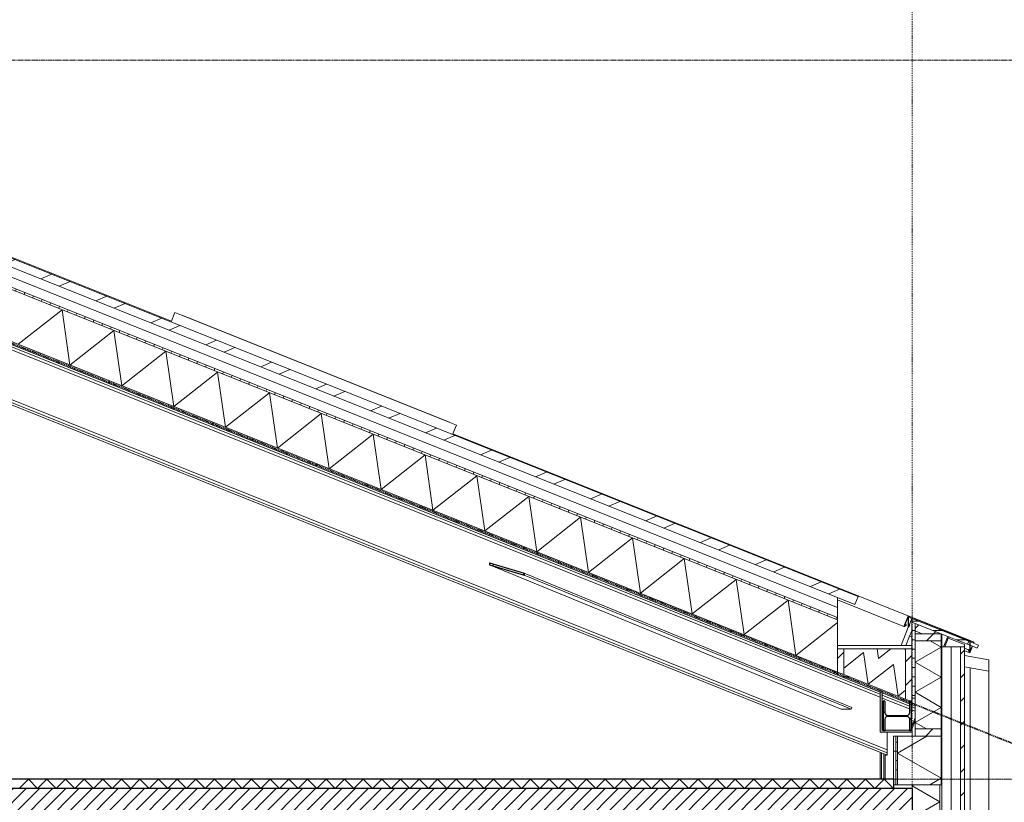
# Model space of a CAD drawing. Extents: x 0 to 92550, y 0 to 59400.
# Tile 32 of 37: x 38442 to 43735, y 45326 to 49534. Entities that reach past the tile are written whole.
import ezdxf
from ezdxf.xclip import XClip

# ---------------------------------------------------------------- set-up
doc = ezdxf.new("R2010")
doc.units = 0
doc.header["$MEASUREMENT"] = 0
doc.header["$XCLIPFRAME"] = 0
for name, pattern in [('Streep-punt fijn', [1251.000023, 626.000023, -312.5, 0, -312.5]), ('Streep-streepje', [1300, 1000, -100, 100, -100]), ('Streeplijn grof', [937.5, 625, -312.5]), ('Streeplijn ultragrof', [750, 500, -250])]:
    doc.linetypes.add(name, pattern=pattern)
for name, color, linetype in [('ZZ 21 Buitenwand spouwblad hsb', 7, 'Continuous'), ('ZZ 21 Buitenwand spouwisolatie', 7, 'Continuous'), ('ZZ 23 Vloeren ongeïsoleerd', 7, 'Continuous'), ('ZZ 27 Dakconstructie', 7, 'Continuous'), ('ZZ 27 Dakrandconstructie', 7, 'Continuous'), ('ZZ 27 Gootconstructies', 7, 'Continuous'), ('ZZ 28 HDC staalconstructies', 7, 'Continuous'), ('ZZ 41 Buitenwandafwerking gevelhout', 7, 'Continuous'), ('ZZ 42 Aftimmerwerk algemeen', 7, 'Continuous'), ('ZZ 43 Vloerafwerking dekvloer', 7, 'Continuous'), ('ZZ 45 Plafond koofconstructies', 7, 'Continuous'), ('ZZ 47 Dakafwerking metalen dakbedekking', 7, 'Continuous'), ('ZZ 47 Dakrandafwerking', 7, 'Continuous'), ('ZZ 52 Hemelwaterafvoeren', 7, 'Continuous'), ('ZZ A Stramien', 7, 'Continuous'), ('ZZ B Bouwbesluitlijnen', 7, 'Continuous')]:
    doc.layers.add(name, color=color, linetype=linetype)
pattern_1 = [(45, (5738.87, 38400), (-63.6396, 63.6396), [])]
pattern_2 = [(180, (5738.867, 38400), (0, 50), [])]
pattern_3 = [(180, (5738.87, 38400), (0, 200), [])]

# ---------------------------------------------------------------- blocks, each defined once
blk = doc.blocks.new('*X42')
at = {"layer": 'ZZ 43 Vloerafwerking dekvloer', "color": 7, "linetype": 'Continuous', "lineweight": 5, "ltscale": 0.01}
for p, q in [((38438.9, 45400), (38488.9, 45450)), ((38488.9, 45450), (38538.9, 45400)), ((38538.9, 45400), (38588.9, 45450)), ((38588.9, 45450), (38638.9, 45400)), ((38638.9, 45400), (38688.9, 45450)), ((38688.9, 45450), (38738.9, 45400)), ((38738.9, 45400), (38788.9, 45450)), ((38788.9, 45450), (38838.9, 45400)), ((38838.9, 45400), (38888.9, 45450)), ((38888.9, 45450), (38938.9, 45400)), ((38938.9, 45400), (38988.9, 45450)), ((38988.9, 45450), (39038.9, 45400)), ((39038.9, 45400), (39088.9, 45450)), ((39088.9, 45450), (39138.9, 45400)), ((39138.9, 45400), (39188.9, 45450)), ((39188.9, 45450), (39238.9, 45400)), ((39238.9, 45400), (39288.9, 45450)), ((39288.9, 45450), (39338.9, 45400)), ((39338.9, 45400), (39388.9, 45450)), ((39388.9, 45450), (39438.9, 45400)), ((39438.9, 45400), (39488.9, 45450)), ((39488.9, 45450), (39538.9, 45400)), ((39538.9, 45400), (39588.9, 45450)), ((39588.9, 45450), (39638.9, 45400)), ((39638.9, 45400), (39688.9, 45450)), ((39688.9, 45450), (39738.9, 45400)), ((39738.9, 45400), (39788.9, 45450)), ((39788.9, 45450), (39838.9, 45400)), ((39838.9, 45400), (39888.9, 45450)), ((39888.9, 45450), (39938.9, 45400)), ((39938.9, 45400), (39988.9, 45450)), ((39988.9, 45450), (40038.9, 45400)), ((40038.9, 45400), (40088.9, 45450)), ((40088.9, 45450), (40138.9, 45400)), ((40138.9, 45400), (40188.9, 45450)), ((40188.9, 45450), (40238.9, 45400)), ((40238.9, 45400), (40288.9, 45450)), ((40288.9, 45450), (40338.9, 45400)), ((40338.9, 45400), (40388.9, 45450)), ((40388.9, 45450), (40438.9, 45400)), ((40438.9, 45400), (40488.9, 45450)), ((40488.9, 45450), (40538.9, 45400)), ((40538.9, 45400), (40588.9, 45450)), ((40588.9, 45450), (40638.9, 45400)), ((40638.9, 45400), (40688.9, 45450)), ((40688.9, 45450), (40738.9, 45400)), ((40738.9, 45400), (40788.9, 45450)), ((40788.9, 45450), (40838.9, 45400)), ((40838.9, 45400), (40888.9, 45450)), ((40888.9, 45450), (40938.9, 45400)), ((40938.9, 45400), (40988.9, 45450)), ((40988.9, 45450), (41038.9, 45400)), ((41038.9, 45400), (41088.9, 45450)), ((41088.9, 45450), (41138.9, 45400)), ((41138.9, 45400), (41188.9, 45450)), ((41188.9, 45450), (41238.9, 45400)), ((41238.9, 45400), (41288.9, 45450)), ((41288.9, 45450), (41338.9, 45400)), ((41338.9, 45400), (41388.9, 45450)), ((41388.9, 45450), (41438.9, 45400)), ((41438.9, 45400), (41488.9, 45450)), ((41488.9, 45450), (41538.9, 45400)), ((41538.9, 45400), (41588.9, 45450)), ((41588.9, 45450), (41638.9, 45400)), ((41638.9, 45400), (41688.9, 45450)), ((41688.9, 45450), (41738.9, 45400)), ((41738.9, 45400), (41788.9, 45450)), ((41788.9, 45450), (41838.9, 45400)), ((41838.9, 45400), (41888.9, 45450)), ((41888.9, 45450), (41938.9, 45400)), ((41938.9, 45400), (41988.9, 45450)), ((41988.9, 45450), (42038.9, 45400)), ((42038.9, 45400), (42088.9, 45450)), ((42088.9, 45450), (42138.9, 45400)), ((42138.9, 45400), (42188.9, 45450)), ((42188.9, 45450), (42238.9, 45400)), ((42238.9, 45400), (42288.9, 45450)), ((42288.9, 45450), (42338.9, 45400)), ((42338.9, 45400), (42388.9, 45450)), ((42388.9, 45450), (42438.9, 45400)), ((42438.9, 45400), (42488.9, 45450)), ((42488.9, 45450), (42538.9, 45400)), ((42538.9, 45400), (42588.9, 45450)), ((42588.9, 45450), (42638.9, 45400)), ((42638.9, 45400), (42688.9, 45450)), ((42688.9, 45450), (42738.9, 45400)), ((42738.9, 45400), (42788.9, 45450)), ((42788.9, 45450), (42838.9, 45400)), ((42838.9, 45400), (42888.9, 45450)), ((42888.9, 45450), (42938.9, 45400)), ((42938.9, 45400), (42988.9, 45450)), ((42988.9, 45450), (43038.9, 45400)), ((43038.9, 45400), (43088.9, 45450)), ((43088.9, 45450), (43138.9, 45400))]:
    blk.add_line(p, q, dxfattribs=at)
blk = doc.blocks.new('*X47')
at = {"layer": 'ZZ 27 Gootconstructies', "color": 7, "linetype": 'Continuous', "lineweight": 5, "ltscale": 0.01}
for p, q in [((43051.3, 46151.1), (43058.8, 46098.9)), ((43125.1, 46151.1), (43058.8, 46098.9)), ((43202, 46151.1), (43203.9, 46138.4)), ((42978.8, 46130.9), (42872.9, 46047.5)), ((42978.8, 46130.9), (43003.4, 45960.4)), ((43138.8, 46066.9), (43003.4, 45960.4)), ((43138.8, 46066.9), (43163.4, 45896.4)), ((43203.9, 45928.2), (43163.4, 45896.4))]:
    blk.add_line(p, q, dxfattribs=at)
blk = doc.blocks.new('*X48')
at = {"layer": 'ZZ 27 Dakconstructie', "color": 7, "linetype": 'Continuous', "lineweight": 5, "ltscale": 0.01}
for p, q in [((38669.8, 47973.8), (38433.9, 47788.2)), ((38669.8, 47973.8), (38712.6, 47676.7)), ((38948.6, 47862.3), (38712.6, 47676.7)), ((38948.6, 47862.3), (38991.4, 47565.2)), ((39227.3, 47750.8), (38991.4, 47565.2)), ((39227.3, 47750.8), (39270.1, 47453.7)), ((39506.1, 47639.3), (39270.1, 47453.7)), ((39506.1, 47639.3), (39548.9, 47342.2)), ((39784.8, 47527.8), (39548.9, 47342.2)), ((39784.8, 47527.8), (39827.6, 47230.7)), ((40063.6, 47416.3), (39827.6, 47230.7)), ((40063.6, 47416.3), (40106.4, 47119.2)), ((40342.3, 47304.8), (40106.4, 47119.2)), ((40342.3, 47304.8), (40385.1, 47007.7)), ((40621.1, 47193.3), (40385.1, 47007.7)), ((40621.1, 47193.3), (40663.9, 46896.2)), ((40899.8, 47081.8), (40663.9, 46896.2)), ((40899.8, 47081.8), (40942.6, 46784.7)), ((41178.6, 46970.3), (40942.6, 46784.7)), ((41178.6, 46970.3), (41221.4, 46673.2)), ((41457.3, 46858.8), (41221.4, 46673.2)), ((41457.3, 46858.8), (41500.1, 46561.7)), ((41736.1, 46747.3), (41500.1, 46561.7)), ((41736.1, 46747.3), (41778.9, 46450.2)), ((42014.8, 46635.8), (41778.9, 46450.2)), ((42014.8, 46635.8), (42057.6, 46338.7)), ((42293.6, 46524.3), (42057.6, 46338.7)), ((42293.6, 46524.3), (42336.4, 46227.2)), ((42572.3, 46412.8), (42336.4, 46227.2)), ((42572.3, 46412.8), (42615.1, 46115.7)), ((42838.9, 46291.7), (42615.1, 46115.7))]:
    blk.add_line(p, q, dxfattribs=at)
blk = doc.blocks.new('*X56')
at = {"layer": 'ZZ 21 Buitenwand spouwisolatie', "color": 7, "linetype": 'Continuous', "lineweight": 5, "ltscale": 0.01}
for p, q in [((43247.9, 45420), (43238.9, 45414.8)), ((43388.9, 45328.2), (43238.9, 45414.8)), ((43388.9, 45328.2), (43238.9, 45241.6)), ((43388.9, 45155), (43238.9, 45241.6)), ((43388.9, 45155), (43238.9, 45068.4)), ((43388.9, 44981.8), (43238.9, 45068.4)), ((43388.9, 44981.8), (43382.3, 44978))]:
    blk.add_line(p, q, dxfattribs=at)
blk = doc.blocks.new('*X60')
at = {"layer": 'ZZ 21 Buitenwand spouwblad hsb', "color": 7, "linetype": 'Continuous', "lineweight": 5, "ltscale": 0.01}
for p, q in [((43319, 45682.2), (43160.9, 45590.9)), ((43395.9, 45455.2), (43160.9, 45590.9)), ((43395.9, 45455.2), (43334.9, 45420))]:
    blk.add_line(p, q, dxfattribs=at)
blk = doc.blocks.new('*X61')
at = {"layer": 'ZZ 27 Dakrandconstructie', "color": 7, "linetype": 'Continuous', "lineweight": 5, "ltscale": 0.01}
for p, q in [((43395.9, 46159.6), (43255.9, 46078.8)), ((43395.9, 46159.6), (43336.2, 46194)), ((43395.9, 45997.9), (43255.9, 46078.8)), ((43395.9, 45997.9), (43255.9, 45917.1)), ((43395.9, 45836.3), (43255.9, 45917.1)), ((43395.9, 45836.3), (43255.9, 45755.4)), ((43317, 45720.2), (43255.9, 45755.4))]:
    blk.add_line(p, q, dxfattribs=at)
blk = doc.blocks.new('Drawing_1_1', base_point=(5738.9, 38400))
at = {"layer": 'ZZ 21 Buitenwand spouwblad hsb', "linetype": 'Continuous', "lineweight": 0, "true_color": 0x000000}
h = blk.add_hatch(dxfattribs=at)
h.set_pattern_fill('930_Lijnen_vert_200_0001', color=18, style=0, pattern_type=2)
h.set_pattern_definition([(1e-14, (5738.87, 38400), (0, 200), [])])
h.paths.add_polyline_path([(43138.9, 45682.2), (43138.9, 45420), (43151.9, 45420), (43151.9, 45682.2)])
h = blk.add_hatch(dxfattribs=at)
h.set_pattern_fill('325_Hout_plaatmateriaal__BC', color=18, style=0, pattern_type=2)
h.set_pattern_definition([(360, (5738.867, 38400), (0, 50), [])])
h.paths.add_polyline_path([(43151.9, 45682.2), (43151.9, 45420), (43160.9, 45420), (43160.9, 45682.2)])
at = {"layer": 'ZZ 21 Buitenwand spouwblad hsb', "linetype": 'Continuous', "lineweight": 0, "true_color": 0x7f7f7f}
blk.add_hatch(color=8, dxfattribs=at).paths.add_polyline_path([(43395.9, 45420), (43399.9, 45420), (43399.9, 45682.2), (43395.9, 45682.2)])
at = {"layer": 'ZZ 23 Vloeren ongeïsoleerd', "linetype": 'Continuous', "lineweight": 0, "true_color": 0x000000}
h = blk.add_hatch(dxfattribs=at)
h.set_pattern_fill('220_Gewapend_beton___pre_62', color=18, style=0, pattern_type=2)
h.set_pattern_definition([(45, (5738.867, 38400), (-35.35534, 35.35534), [])])
h.paths.add_polyline_path([(35745.9, 45400), (35745.6, 45399), (35745.6, 45200), (43238.9, 45200), (43238.9, 45400)])
at = {"layer": 'ZZ 27 Dakconstructie', "linetype": 'Continuous', "lineweight": 0, "true_color": 0x000000}
h = blk.add_hatch(dxfattribs=at)
h.set_pattern_fill('325_Hout_plaatmateriaal__BC', color=18, style=0, pattern_type=2)
h.set_pattern_definition([(68.19859, (5738.867, 38400), (-46.423835, 18.569534), [])])
h.paths.add_polyline_path([(35738.9, 49159.1), (35738.9, 49146.2), (42838.9, 46306.2), (42838.9, 46319.1)])
h = blk.add_hatch(dxfattribs=at)
h.set_pattern_fill('930_Lijnen_vert_200_0001', color=18, style=0, pattern_type=2)
h.set_pattern_definition([(68.1986, (5738.87, 38400), (-185.6953, 74.2781), [])])
h.paths.add_polyline_path([(35738.9, 48850), (42838.9, 46010), (42838.9, 46026.2), (35738.9, 48866.2)])
at = {"layer": 'ZZ 27 Dakrandconstructie', "linetype": 'Continuous', "lineweight": 0, "true_color": 0x000000}
h = blk.add_hatch(dxfattribs=at)
h.set_pattern_fill('325_Hout_plaatmateriaal__BC', color=18, style=0, pattern_type=2)
h.set_pattern_definition(pattern_2)
h.paths.add_polyline_path([(43237.9, 46295.2), (43255.9, 46288), (43395.9, 46232), (43399.9, 46230.4), (43536.9, 46175.6), (43543.6, 46192.3), (43237.9, 46314.6)])
h = blk.add_hatch(dxfattribs=at)
h.set_pattern_fill('325_Hout_plaatmateriaal__BC', color=18, style=0, pattern_type=2)
h.set_pattern_definition(pattern_2)
h.paths.add_polyline_path([(43237.9, 45886.2), (43255.9, 45886.2), (43255.9, 46194), (43255.9, 46232), (43255.9, 46247.1), (43255.9, 46288), (43237.9, 46295.2)])
h = blk.add_hatch(dxfattribs=at)
h.set_pattern_fill('310_Naaldhout__01__0001', color=18, style=0, pattern_type=2)
h.set_pattern_definition(pattern_1)
h.paths.add_polyline_path([(43255.9, 46288), (43255.9, 46247.1), (43293.5, 46232), (43395.9, 46232)])
h = blk.add_hatch(dxfattribs=at)
h.set_pattern_fill('310_Naaldhout__01__0001', color=18, style=0, pattern_type=2)
h.set_pattern_definition(pattern_1)
h.paths.add_polyline_path([(43255.9, 46247.1), (43255.9, 46232), (43293.5, 46232)])
h = blk.add_hatch(dxfattribs=at)
h.set_pattern_fill('310_Naaldhout__01__0001', color=18, style=0, pattern_type=2)
h.set_pattern_definition(pattern_1)
h.paths.add_polyline_path([(43395.9, 46232), (43293.5, 46232), (43255.9, 46232), (43255.9, 46194), (43395.9, 46194)])
at = {"layer": 'ZZ 27 Dakrandconstructie', "linetype": 'Continuous', "lineweight": 0, "true_color": 0x7f7f7f}
blk.add_hatch(color=8, dxfattribs=at).paths.add_polyline_path([(43399.9, 46230.4), (43395.9, 46232), (43395.9, 46194), (43395.9, 45720.2), (43395.9, 45682.2), (43399.9, 45682.2)])
at = {"layer": 'ZZ 27 Dakrandconstructie', "linetype": 'Continuous', "lineweight": 0, "true_color": 0x000000}
h = blk.add_hatch(dxfattribs=at)
h.set_pattern_fill('310_Naaldhout__01__0001', color=18, style=0, pattern_type=2)
h.set_pattern_definition(pattern_1)
h.paths.add_polyline_path([(43255.9, 45682.2), (43395.9, 45682.2), (43395.9, 45720.2), (43255.9, 45720.2)])
at = {"layer": 'ZZ 27 Gootconstructies', "linetype": 'Continuous', "lineweight": 0, "true_color": 0x000000}
h = blk.add_hatch(dxfattribs=at)
h.set_pattern_fill('325_Hout_plaatmateriaal__BC', color=18, style=0, pattern_type=2)
h.set_pattern_definition(pattern_2)
h.paths.add_polyline_path([(43237.9, 46169.1), (42838.9, 46169.1), (42838.9, 46151.1), (42872.9, 46151.1), (43203.9, 46151.1), (43237.9, 46151.1)])
h = blk.add_hatch(dxfattribs=at)
h.set_pattern_fill('310_Naaldhout__01__0001', color=18, style=0, pattern_type=2)
h.set_pattern_definition(pattern_1)
h.paths.add_polyline_path([(42872.9, 46151.1), (42838.9, 46151.1), (42838.9, 46026.2), (42872.9, 46012.6)])
h = blk.add_hatch(dxfattribs=at)
h.set_pattern_fill('310_Naaldhout__01__0001', color=18, style=0, pattern_type=2)
h.set_pattern_definition(pattern_1)
h.paths.add_polyline_path([(43203.9, 46151.1), (43203.9, 45880.2), (43228.8, 45870.2), (43234.9, 45870.2), (43234.9, 45867.8), (43237.9, 45866.6), (43237.9, 46151.1)])
h = blk.add_hatch(dxfattribs=at)
h.set_pattern_fill('930_Lijnen_vert_200_0001', color=18, style=0, pattern_type=2)
h.set_pattern_definition(pattern_3)
h.paths.add_polyline_path([(42838.9, 46010), (43225.9, 45855.2), (43225.9, 45870.2), (43228.8, 45870.2), (43203.9, 45880.2), (42872.9, 46012.6), (42838.9, 46026.2)])
h = blk.add_hatch(dxfattribs=at)
h.set_pattern_fill('930_Lijnen_vert_200_0001', color=18, style=0, pattern_type=2)
h.set_pattern_definition(pattern_3)
h.paths.add_polyline_path([(43237.9, 45866.6), (43234.9, 45867.8), (43234.9, 45851.6), (43237.9, 45850.4)])
at = {"layer": 'ZZ 28 HDC staalconstructies', "linetype": 'Continuous', "lineweight": 0, "true_color": 0x000000}
h = blk.add_hatch(dxfattribs=at)
h.set_pattern_fill('515_Staal_0001', color=18, style=0, pattern_type=2)
h.set_pattern_definition([(45, (5738.87, 38400), (-159.099, 159.099), []), (45, (5685.83, 38453.03), (-159.099, 159.099), [])])
h.paths.add_polyline_path([(41153.2, 46547.9), (41153.2, 46558.5), (40967.5, 46612.5), (40967.5, 46601.9)])
h = blk.add_hatch(dxfattribs=at)
h.set_pattern_fill('515_Staal_0001', color=18, style=0, pattern_type=2)
h.set_pattern_definition([(135, (5738.87, 38400), (159.099, 159.099), []), (135, (5685.83, 38346.97), (159.099, 159.099), [])])
h.paths.add_polyline_path([(43082.9, 45870.2), (43082.9, 45710.2), (43091.9, 45710.2), (43091.9, 45772.2), (43093.9, 45779.7), (43099.4, 45785.2), (43106.9, 45787.2), (43210.9, 45787.2), (43218.4, 45785.2), (43223.9, 45779.7), (43225.9, 45772.2), (43225.9, 45710.2), (43234.9, 45710.2), (43234.9, 45870.2), (43225.9, 45870.2), (43225.9, 45808.2), (43223.9, 45800.7), (43218.4, 45795.2), (43210.9, 45793.2), (43106.9, 45793.2), (43099.4, 45795.2), (43093.9, 45800.7), (43091.9, 45808.2), (43091.9, 45870.2)])
at = {"layer": 'ZZ 41 Buitenwandafwerking gevelhout', "linetype": 'Continuous', "lineweight": 0, "true_color": 0x000000}
h = blk.add_hatch(dxfattribs=at)
h.set_pattern_fill('310_Naaldhout__01__0001', color=18, style=0, pattern_type=2)
h.set_pattern_definition(pattern_1)
h.paths.add_polyline_path([(43499.9, 46162), (43499.9, 43785), (43499.9, 43610), (43520.9, 43610), (43520.9, 46162)])
at = {"layer": 'ZZ 45 Plafond koofconstructies', "linetype": 'Continuous', "lineweight": 0, "true_color": 0x7f7f7f}
for points in [[(43066.9, 45918.8), (43066.9, 45714.2), (43078.9, 45714.2), (43078.9, 45914)], [(43066.9, 45714.2), (43066.9, 45702.2), (43238.9, 45702.2), (43238.9, 45714.2), (43234.9, 45714.2), (43234.9, 45710.2), (43225.9, 45710.2), (43225.9, 45714.2), (43091.9, 45714.2), (43091.9, 45710.2), (43082.9, 45710.2), (43082.9, 45714.2)]]:
    blk.add_hatch(color=8, dxfattribs=at).paths.add_polyline_path(points)
at = {"layer": 'ZZ 47 Dakafwerking metalen dakbedekking', "linetype": 'Continuous', "lineweight": 0, "true_color": 0x000000}
h = blk.add_hatch(dxfattribs=at)
h.set_pattern_fill('515_Staal_0001', color=18, style=0, pattern_type=2)
h.set_pattern_definition([(23.1986, (5738.87, 38400), (-88.6318, 206.8076), []), (23.1986, (5709.32, 38468.94), (-88.6318, 206.8076), [])])
h.paths.add_polyline_path([(35738.9, 49266.8), (42931.7, 46389.7), (42948.4, 46431.5), (35738.9, 49315.3)])
at = {"layer": 'ZZ 47 Dakrandafwerking', "linetype": 'Continuous', "lineweight": 0, "true_color": 0x000000}
h = blk.add_hatch(dxfattribs=at)
h.set_pattern_fill('505_Aluminium_0001', color=18, style=0, pattern_type=2)
h.set_pattern_definition([(135, (5738.87, 38400), (176.7767, 176.7767), []), (135, (5703.5, 38364.64), (176.7767, 176.7767), []), (135, (5668.16, 38329.3), (176.7767, 176.7767), [])])
h.paths.add_polyline_path([(43217.9, 46329.1), (43217.9, 46267.1), (43221, 46267.1), (43227.9, 46278.9), (43226.1, 46279.9), (43219.9, 46269.1), (43219.9, 46326.1), (43548.9, 46194.5), (43548.9, 46135.9), (43542.6, 46146.7), (43540.9, 46145.7), (43547.7, 46133.9), (43550.9, 46133.9), (43550.9, 46195.9)])
at = {"layer": 'ZZ 21 Buitenwand spouwblad hsb', "color": 7, "linetype": 'Continuous', "lineweight": 9, "ltscale": 0.01}
for p, q in [((43138.9, 45682.2), (43138.9, 45450)), ((43151.9, 45682.2), (43151.9, 45420)), ((43160.9, 45682.2), (43160.9, 45420)), ((43255.9, 45682.2), (43160.9, 45682.2)), ((43395.9, 45682.2), (43255.9, 45682.2)), ((43395.9, 45682.2), (43395.9, 45420)), ((43399.9, 45682.2), (43395.9, 45682.2)), ((43399.9, 45682.2), (43399.9, 45420)), ((43238.9, 45420), (43160.9, 45420)), ((43388.9, 45420), (43238.9, 45420)), ((43395.9, 45420), (43388.9, 45420)), ((43399.9, 45420), (43395.9, 45420))]:
    blk.add_line(p, q, dxfattribs=at)
at = {"layer": 'ZZ 21 Buitenwand spouwblad hsb', "color": 7, "linetype": 'Continuous', "lineweight": 5, "ltscale": 0.01}
blk.add_line((43066.9, 45450), (43066.9, 45595.6), dxfattribs=at)
at = {"layer": 'ZZ 21 Buitenwand spouwblad hsb', "color": 7, "linetype": 'Continuous', "lineweight": 9, "ltscale": 0.01, "flags": 128}
for points in [[(43160.9, 45682.2), (43151.9, 45682.2), (43138.9, 45682.2)], [(43160.9, 45420), (43151.9, 45420), (43138.9, 45420)]]:
    blk.add_lwpolyline(points, dxfattribs=at)
at = {"layer": 'ZZ 21 Buitenwand spouwisolatie', "color": 7, "linetype": 'Continuous', "lineweight": 5, "ltscale": 0.01}
blk.add_line((43073.9, 45592.8), (43073.9, 45450), dxfattribs=at)
at = {"layer": 'ZZ 21 Buitenwand spouwisolatie', "color": 7, "linetype": 'Continuous', "lineweight": 9, "ltscale": 0.01}
for p, q in [((43238.9, 45420), (43238.9, 45400)), ((43388.9, 45420), (43388.9, 44978))]:
    blk.add_line(p, q, dxfattribs=at)
at = {"layer": 'ZZ 23 Vloeren ongeïsoleerd', "color": 7, "linetype": 'Continuous', "lineweight": 25, "ltscale": 0.01}
for q in [(43138.9, 45400), (43238.9, 45200)]:
    blk.add_line((43238.9, 45400), q, dxfattribs=at)
at = {"layer": 'ZZ 23 Vloeren ongeïsoleerd', "color": 7, "linetype": 'Continuous', "lineweight": 25, "ltscale": 0.01, "flags": 128}
blk.add_lwpolyline([(43138.9, 45400), (29861.9, 45400), (29846.9, 45400), (29706.9, 45400), (29688.9, 45400), (26788.9, 45400), (26770.9, 45400), (26630.9, 45400), (26615.9, 45400), (19868.9, 45400), (19803.9, 45400)], dxfattribs=at)
at = {"layer": 'ZZ 27 Dakconstructie', "color": 7, "linetype": 'Continuous', "lineweight": 9, "ltscale": 0.01}
for p, q in [((35738.9, 49213), (42838.9, 46373)), ((35738.9, 49159.1), (42838.9, 46319.1)), ((35738.9, 49146.2), (42838.9, 46306.2)), ((35738.9, 48866.2), (42838.9, 46026.2)), ((35738.9, 48850), (42838.9, 46010)), ((42838.9, 46373), (42838.9, 46319.1)), ((42838.9, 46319.1), (42838.9, 46306.2)), ((42838.9, 46306.2), (42838.9, 46169.1)), ((42838.9, 46026.2), (42838.9, 46010))]:
    blk.add_line(p, q, dxfattribs=at)
at = {"layer": 'ZZ 27 Dakconstructie', "color": 7, "linetype": 'Continuous', "lineweight": 5, "ltscale": 0.01}
for p, q in [((39256.1, 47908.4), (39276.5, 47959.5)), ((39276.5, 47959.5), (40789.9, 47354.1)), ((39314, 47945.5), (40753.2, 47369.9)), ((40769.5, 47303), (40789.9, 47354.1)), ((42838.9, 46426.8), (42838.9, 46373))]:
    blk.add_line(p, q, dxfattribs=at)
at = {"layer": 'ZZ 27 Dakconstructie', "color": 7, "linetype": 'Continuous', "lineweight": 9, "ltscale": 0.01, "flags": 128}
blk.add_lwpolyline([(42838.9, 46169.1), (42838.9, 46151.1), (42838.9, 46026.2)], dxfattribs=at)
at = {"layer": 'ZZ 27 Dakrandconstructie', "color": 7, "linetype": 'Continuous', "lineweight": 5, "ltscale": 0.01}
for p, q in [((43217.9, 46322.6), (43217.7, 46322.7)), ((43237.9, 46314.6), (43219.9, 46321.8)), ((43219.9, 46269.6), (43237.9, 46314.6)), ((43179.7, 46169.1), (43218.9, 46267.1)), ((43225.7, 46218.2), (43206.1, 46169.1)), ((43237.9, 46248.6), (43225.7, 46218.2)), ((43237.9, 46213.4), (43225.7, 46218.2)), ((43430.9, 46218), (43408.5, 46162)), ((43433, 46208.5), (43414.4, 46162)), ((43436, 46216), (43433, 46208.5)), ((43548.9, 46170.8), (43536.9, 46175.6)), ((43543.6, 46192.3), (43548.9, 46190.2)), ((43550.9, 46189.4), (43595.6, 46171.5)), ((43588.9, 46154.8), (43550.9, 46170)), ((43595.6, 46171.5), (43588.9, 46154.8)), ((43255.9, 45886.2), (43255.9, 45720.2)), ((43255.9, 45765.7), (43235.2, 45714.2))]:
    blk.add_line(p, q, dxfattribs=at)
at = {"layer": 'ZZ 27 Dakrandconstructie', "color": 7, "linetype": 'Continuous', "lineweight": 9, "ltscale": 0.01}
for p, q in [((43237.9, 46314.6), (43543.6, 46192.3)), ((43255.9, 46247.1), (43293.5, 46232)), ((43399.9, 46230.4), (43399.9, 46162)), ((43399.9, 46230.4), (43536.9, 46175.6)), ((43395.9, 46194), (43255.9, 46194)), ((43399.9, 46162), (43399.9, 45682.2)), ((43543.6, 46192.3), (43536.9, 46175.6)), ((43255.9, 45886.2), (43237.9, 45886.2)), ((43255.9, 45720.2), (43255.9, 45682.2)), ((43395.9, 45720.2), (43255.9, 45720.2))]:
    blk.add_line(p, q, dxfattribs=at)
at = {"layer": 'ZZ 27 Dakrandconstructie', "color": 7, "linetype": 'Continuous', "lineweight": 9, "ltscale": 0.01, "flags": 128}
for points in [[(43237.9, 46314.6), (43237.9, 46295.2), (43237.9, 46169.1)], [(43237.9, 46295.2), (43255.9, 46288), (43395.9, 46232), (43399.9, 46230.4)], [(43255.9, 46288), (43255.9, 46247.1), (43255.9, 46232), (43255.9, 46194), (43255.9, 45886.2)], [(43395.9, 46232), (43293.5, 46232), (43255.9, 46232)], [(43395.9, 46232), (43395.9, 46194), (43395.9, 45720.2), (43395.9, 45682.2)], [(43237.9, 46169.1), (43237.9, 46151.1), (43237.9, 45886.2)]]:
    blk.add_lwpolyline(points, dxfattribs=at)
at = {"layer": 'ZZ 27 Gootconstructies', "color": 7, "linetype": 'Continuous', "lineweight": 9, "ltscale": 0.01}
for p, q in [((43237.9, 46169.1), (42838.9, 46169.1)), ((42872.9, 46151.1), (42872.9, 46012.6)), ((43203.9, 46151.1), (43203.9, 45880.2)), ((42838.9, 46010), (43066.9, 45918.8)), ((43066.9, 45918.8), (43078.9, 45914)), ((43078.9, 45914), (43237.9, 45850.4))]:
    blk.add_line(p, q, dxfattribs=at)
at = {"layer": 'ZZ 27 Gootconstructies', "color": 7, "linetype": 'Continuous', "lineweight": 9, "ltscale": 0.01, "flags": 128}
for points in [[(43237.9, 46151.1), (43203.9, 46151.1), (42872.9, 46151.1), (42838.9, 46151.1)], [(42838.9, 46026.2), (42872.9, 46012.6), (43203.9, 45880.2), (43237.9, 45866.6)], [(43237.9, 45886.2), (43237.9, 45866.6), (43237.9, 45850.4)]]:
    blk.add_lwpolyline(points, dxfattribs=at)
at = {"layer": 'ZZ 28 HDC staalconstructies', "color": 7, "linetype": 'Continuous', "lineweight": 5, "ltscale": 0.01}
for p, q in [((43066.9, 45907.2), (35738.9, 48838.4)), ((43066.9, 45891.1), (35738.9, 48822.3)), ((43066.9, 45918.8), (35753.3, 48844.2)), ((43105.9, 45591.6), (35698.9, 48554.4)), ((43105.9, 45607.7), (35773.5, 48540.7)), ((43105.9, 45580), (35738.9, 48526.8)), ((40967.5, 46601.9), (42858.1, 45826.7)), ((41153.2, 46558.5), (42914.8, 45836.1)), ((41153.2, 46547.9), (42912, 45826.7)), ((43225.9, 45855.2), (43078.9, 45914)), ((43225.9, 45843.6), (43078.9, 45902.4)), ((43225.9, 45827.5), (43078.9, 45886.3)), ((42914.8, 45836.1), (42912, 45826.7)), ((43255.9, 45843.2), (43234.9, 45851.6)), ((43255.9, 45831.6), (43234.9, 45840)), ((42912, 45826.7), (42858.1, 45826.7)), ((43255.9, 45815.5), (43234.9, 45823.9)), ((43234.9, 45726.9), (43255.9, 45779.4))]:
    blk.add_line(p, q, dxfattribs=at)
at = {"layer": 'ZZ 28 HDC staalconstructies', "color": 7, "linetype": 'Continuous', "lineweight": 25, "ltscale": 0.01}
for p, q in [((40967.5, 46612.5), (40967.5, 46601.9)), ((40967.5, 46612.5), (41153.2, 46558.5)), ((40967.5, 46601.9), (41153.2, 46547.9)), ((41153.2, 46558.5), (41153.2, 46547.9)), ((43082.9, 45870.2), (43082.9, 45710.2)), ((43091.9, 45870.2), (43082.9, 45870.2)), ((43234.9, 45870.2), (43225.9, 45870.2)), ((43234.9, 45870.2), (43234.9, 45710.2)), ((43093.9, 45800.7), (43099.4, 45795.2)), ((43099.4, 45785.2), (43093.9, 45779.7)), ((43223.9, 45800.7), (43218.4, 45795.2)), ((43218.4, 45785.2), (43223.9, 45779.7)), ((43091.9, 45710.2), (43082.9, 45710.2)), ((43234.9, 45710.2), (43225.9, 45710.2))]:
    blk.add_line(p, q, dxfattribs=at)
at = {"layer": 'ZZ 28 HDC staalconstructies', "color": 7, "linetype": 'Continuous', "lineweight": 25, "ltscale": 0.01, "flags": 128}
for points in [[(43091.9, 45870.2), (43091.9, 45808.2), (43093.9, 45800.7)], [(43225.9, 45870.2), (43225.9, 45808.2), (43223.9, 45800.7)], [(43099.4, 45795.2), (43106.9, 45793.2), (43210.9, 45793.2), (43218.4, 45795.2)], [(43218.4, 45785.2), (43210.9, 45787.2), (43106.9, 45787.2), (43099.4, 45785.2)], [(43093.9, 45779.7), (43091.9, 45772.2), (43091.9, 45710.2)], [(43223.9, 45779.7), (43225.9, 45772.2), (43225.9, 45710.2)]]:
    blk.add_lwpolyline(points, dxfattribs=at)
at = {"layer": 'ZZ 41 Buitenwandafwerking gevelhout', "color": 7, "linetype": 'Streeplijn ultragrof', "lineweight": 5, "ltscale": 0.01}
blk.add_line((7788.9, 49315.3), (45738.9, 49315.3), dxfattribs=at)
at = {"layer": 'ZZ 41 Buitenwandafwerking gevelhout', "color": 7, "linetype": 'Continuous', "lineweight": 5, "ltscale": 0.01}
for p, q in [((43520.9, 46173.4), (43433, 46208.5)), ((43449.9, 46162), (43449.9, 43785)), ((43520.9, 46162), (43520.9, 46173.4)), ((43399.9, 45420), (43399.9, 44978))]:
    blk.add_line(p, q, dxfattribs=at)
at = {"layer": 'ZZ 41 Buitenwandafwerking gevelhout', "color": 7, "linetype": 'Continuous', "lineweight": 9, "ltscale": 0.01}
for q in [(43499.9, 46162), (43520.9, 43610)]:
    blk.add_line((43520.9, 46162), q, dxfattribs=at)
at = {"layer": 'ZZ 41 Buitenwandafwerking gevelhout', "color": 7, "linetype": 'Streep-streepje', "lineweight": 15, "ltscale": 0.01}
blk.add_line((7788.9, 45450), (45738.9, 45450), dxfattribs=at)
at = {"layer": 'ZZ 41 Buitenwandafwerking gevelhout', "color": 7, "linetype": 'Continuous', "lineweight": 5, "ltscale": 0.01, "flags": 128}
blk.add_lwpolyline([(43499.9, 46162), (43449.9, 46162), (43399.9, 46162)], dxfattribs=at)
at = {"layer": 'ZZ 41 Buitenwandafwerking gevelhout', "color": 7, "linetype": 'Continuous', "lineweight": 9, "ltscale": 0.01, "flags": 128}
blk.add_lwpolyline([(43499.9, 46162), (43499.9, 43785), (43499.9, 43610)], dxfattribs=at)
at = {"layer": 'ZZ 42 Aftimmerwerk algemeen', "color": 7, "linetype": 'Continuous', "lineweight": 5, "ltscale": 0.01}
for p, q in [((43105.9, 45702.2), (43105.9, 45580)), ((43238.9, 45682.2), (43238.9, 45702.2)), ((43086.9, 45450), (43086.9, 45587.6)), ((43093.9, 45580), (43105.9, 45580)), ((43093.9, 45450), (43093.9, 45580)), ((43098.9, 45582.8), (43098.9, 45580))]:
    blk.add_line(p, q, dxfattribs=at)
at = {"layer": 'ZZ 43 Vloerafwerking dekvloer', "color": 7, "linetype": 'Continuous', "lineweight": 25, "ltscale": 0.01}
for p, q in [((43138.9, 45450), (35888.9, 45450)), ((43138.9, 45450), (43138.9, 45420)), ((43138.9, 45420), (43138.9, 45400))]:
    blk.add_line(p, q, dxfattribs=at)
at = {"layer": 'ZZ 45 Plafond koofconstructies', "color": 7, "linetype": 'Continuous', "lineweight": 9, "ltscale": 0.01}
for p, q in [((43066.9, 45918.8), (43066.9, 45714.2)), ((43078.9, 45914), (43078.9, 45714.2)), ((43066.9, 45714.2), (43066.9, 45702.2)), ((43238.9, 45702.2), (43066.9, 45702.2)), ((43238.9, 45714.2), (43078.9, 45714.2)), ((43238.9, 45714.2), (43238.9, 45702.2))]:
    blk.add_line(p, q, dxfattribs=at)
at = {"layer": 'ZZ 47 Dakafwerking metalen dakbedekking', "color": 7, "linetype": 'Continuous', "lineweight": 9, "ltscale": 0.01}
for p, q in [((35738.9, 49315.3), (42948.4, 46431.5)), ((35738.9, 49266.8), (42838.9, 46426.8)), ((42838.9, 46426.8), (42931.7, 46389.7)), ((42948.4, 46431.5), (42931.7, 46389.7))]:
    blk.add_line(p, q, dxfattribs=at)
at = {"layer": 'ZZ 47 Dakrandafwerking', "color": 7, "linetype": 'Continuous', "lineweight": 5, "ltscale": 0.01}
for p, q in [((39257.9, 47913), (35738.9, 49320.7)), ((43217.9, 46329.1), (40771.4, 47307.7)), ((43194.8, 46271.5), (42838.9, 46413.9)), ((43194.8, 46271.5), (43217.9, 46329.1)), ((43217.9, 46323.1), (43197.6, 46272.5)), ((43198.1, 46270.2), (43194.8, 46271.5)), ((43197.6, 46272.5), (43208.1, 46280)), ((43209.5, 46278.4), (43198.1, 46270.2)), ((43208.1, 46280), (43201.7, 46282.6)), ((43208.1, 46280), (43209.5, 46278.4)), ((43543, 46146.1), (43520.9, 46154.9)), ((43541, 46145.8), (43520.9, 46153.9)), ((43563.3, 46165), (43549.2, 46129.7)), ((43550.9, 46195.9), (43572.2, 46187.3)), ((43569.4, 46186.3), (43550.9, 46193.7)), ((43550.9, 46139.8), (43561.3, 46165.9)), ((43568, 46182.6), (43569.4, 46186.3)), ((43572.2, 46187.3), (43570, 46181.7)), ((43546, 46131), (43520.9, 46141.1)), ((43545.5, 46145.1), (43543, 46146.1)), ((43543.7, 46144.9), (43545.5, 46145.1)), ((43546, 46131), (43544.3, 46139.7)), ((43545.5, 46145.1), (43546.5, 46140)), ((43549.2, 46129.7), (43546, 46131)), ((43547.6, 46134.1), (43547.9, 46132.4)), ((43547.9, 46132.4), (43548.5, 46133.9))]:
    blk.add_line(p, q, dxfattribs=at)
at = {"layer": 'ZZ 47 Dakrandafwerking', "color": 7, "linetype": 'Continuous', "lineweight": 9, "ltscale": 0.01}
for p, q in [((43217.9, 46329.1), (43217.9, 46267.1)), ((43217.9, 46329.1), (43550.9, 46195.9)), ((43219.9, 46326.1), (43219.9, 46269.1)), ((43219.9, 46326.1), (43548.9, 46194.5)), ((43221, 46267.1), (43217.9, 46267.1)), ((43226.1, 46279.9), (43219.9, 46269.1)), ((43227.9, 46278.9), (43221, 46267.1)), ((43226.1, 46279.9), (43227.9, 46278.9)), ((43548.9, 46194.5), (43548.9, 46135.9)), ((43550.9, 46195.9), (43550.9, 46133.9)), ((43542.6, 46146.7), (43540.9, 46145.7)), ((43540.9, 46145.7), (43547.7, 46133.9)), ((43542.6, 46146.7), (43548.9, 46135.9)), ((43550.9, 46133.9), (43547.7, 46133.9))]:
    blk.add_line(p, q, dxfattribs=at)
at = {"layer": 'ZZ 52 Hemelwaterafvoeren', "color": 7, "linetype": 'Continuous', "lineweight": 5, "ltscale": 0.01}
for p, q in [((43520.9, 46114.5), (43650.9, 46091.6)), ((43520.9, 46053.6), (43650.9, 46030.6)), ((43550.9, 46048.3), (43550.9, 43665.9)), ((43650.9, 46091.6), (43650.9, 46030.6)), ((43650.9, 46030.6), (43650.9, 41000))]:
    blk.add_line(p, q, dxfattribs=at)
at = {"layer": 'ZZ A Stramien', "color": 7, "linetype": 'Streep-punt fijn', "lineweight": 9, "ltscale": 0.01}
blk.add_line((43238.9, 50900), (43238.9, 36400), dxfattribs=at)
at = {"layer": 'ZZ B Bouwbesluitlijnen', "color": 1, "linetype": 'Streeplijn grof', "lineweight": 35, "ltscale": 0.01}
for p in [(35738.9, 48858.1), (43985.1, 45559.6)]:
    blk.add_line(p, (43520.9, 45745.3), dxfattribs=at)
at = {"layer": 'ZZ 41 Buitenwandafwerking gevelhout', "color": 7, "linetype": 'Continuous', "lineweight": 25, "ltscale": 0.01}
for name in ['*X48', '*X47', '*X61', '*X60', '*X42', '*X56']:
    blk.add_blockref(name, (0, 0), dxfattribs=at)

msp = doc.modelspace()

# ---------------------------------------------------------------- block references
at = {"color": 7, "linetype": 'Continuous', "lineweight": 25, "ltscale": 0.01}
ref = msp.add_blockref('Drawing_1_1', (5738.9, 38400), dxfattribs=at)
XClip(ref).set_block_clipping_path([(7788.8666666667, 35400), (46837.9746950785, 51400)])

doc.saveas('drawing.dxf')
